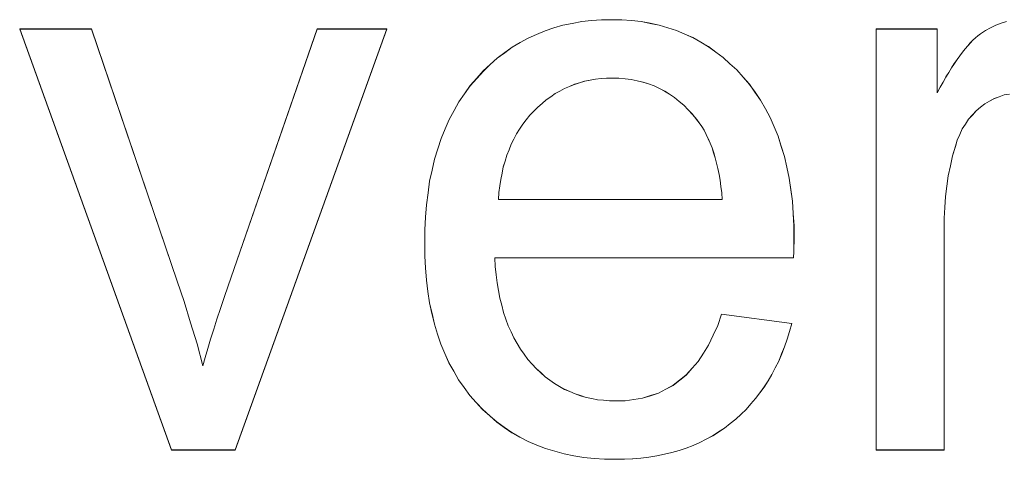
# Model space of a CAD drawing. Extents: x 229 to 926, y 37 to 878.
# Tile 81 of 194: x 333.85 to 338.09, y 799.52 to 801.41. Entities that reach past the tile are written whole.
import ezdxf

# ---------------------------------------------------------------- set-up
doc = ezdxf.new("R2010")
doc.units = 0
doc.layers.get('0').update_dxf_attribs({"lineweight": 13})
doc.layers.add('Beschriftung', color=7, linetype='Continuous', lineweight=25)
doc.layers.add('Beschriftung-A03ENJ5NI0', color=7, linetype='Continuous', lineweight=25)

# ---------------------------------------------------------------- blocks, each defined once
blk = doc.blocks.new('Referenz-A03ENJ5LI0', base_point=(255.7277, 65.704))
at = {"layer": 'Beschriftung', "color": 0, "lineweight": -2}
for p, q in [((336.1871, 801.39), (336.2276, 801.3979)), ((336.2276, 801.3979), (336.2681, 801.4058)), ((336.2681, 801.4058), (336.3106, 801.4097)), ((336.3106, 801.4097), (336.3532, 801.4136)), ((336.3532, 801.4136), (336.3978, 801.4136)), ((336.3978, 801.4136), (336.4411, 801.4136)), ((336.4411, 801.4136), (336.4824, 801.4098)), ((336.4824, 801.4098), (336.5236, 801.4058)), ((336.5236, 801.4058), (336.5629, 801.3981)), ((336.5629, 801.3981), (336.6022, 801.3904)), ((338.051, 801.3906), (338.0744, 801.3983)), ((338.0744, 801.3983), (338.0978, 801.4059)), ((334.502, 799.5614), (333.8485, 801.3736)), ((333.8485, 801.3736), (334.1571, 801.3736)), ((334.1571, 801.3736), (334.5266, 800.2884)), ((334.7457, 800.2679), (335.1287, 801.3736)), ((335.4291, 801.3736), (334.7766, 799.5614)), ((335.1287, 801.3736), (335.4291, 801.3736)), ((336.0739, 801.3505), (336.1103, 801.3663)), ((336.1103, 801.3663), (336.1487, 801.3781)), ((336.1487, 801.3781), (336.1871, 801.39)), ((336.6022, 801.3904), (336.6395, 801.3789)), ((336.6395, 801.3789), (336.6767, 801.3672)), ((336.6767, 801.3672), (336.7121, 801.3518)), ((336.7121, 801.3518), (336.7474, 801.3363)), ((337.536, 799.5614), (337.536, 801.3736)), ((337.536, 801.3736), (337.7992, 801.3736)), ((337.7992, 801.3736), (337.7992, 801.099)), ((337.9743, 801.3448), (337.9849, 801.3524)), ((337.9849, 801.3524), (338.0062, 801.3676)), ((338.0062, 801.3676), (338.0286, 801.3792)), ((338.0286, 801.3792), (338.051, 801.3906)), ((335.9691, 801.2954), (336.0033, 801.3151)), ((336.0033, 801.3151), (336.0376, 801.3348)), ((336.0376, 801.3348), (336.0739, 801.3505)), ((336.7474, 801.3363), (336.7807, 801.317)), ((336.7807, 801.317), (336.814, 801.2977)), ((337.9303, 801.3018), (337.9414, 801.3136)), ((337.9414, 801.3136), (337.9525, 801.3254)), ((337.9525, 801.3254), (337.9634, 801.335)), ((337.9634, 801.335), (337.9743, 801.3448)), ((335.9047, 801.248), (335.937, 801.2718)), ((335.937, 801.2718), (335.9691, 801.2954)), ((336.814, 801.2977), (336.8455, 801.2745)), ((336.8455, 801.2745), (336.8769, 801.2513)), ((337.8959, 801.2584), (337.9076, 801.2743)), ((337.9076, 801.2743), (337.9189, 801.288)), ((337.9189, 801.288), (337.9303, 801.3018)), ((335.8747, 801.2205), (335.9047, 801.248)), ((336.8769, 801.2513), (336.9061, 801.2242)), ((336.9061, 801.2242), (336.9356, 801.1972)), ((337.8606, 801.2068), (337.8725, 801.2248)), ((337.8725, 801.2248), (337.8843, 801.2426)), ((337.8843, 801.2426), (337.8959, 801.2584)), ((335.8166, 801.1613), (335.8446, 801.1928)), ((335.8446, 801.1928), (335.8747, 801.2205)), ((336.9356, 801.1972), (336.963, 801.1663)), ((337.8364, 801.167), (337.8485, 801.1869)), ((337.8485, 801.1869), (337.8606, 801.2068)), ((335.7885, 801.1298), (335.8166, 801.1613)), ((336.2586, 801.1422), (336.2365, 801.1355)), ((336.2808, 801.1488), (336.2586, 801.1422)), ((336.304, 801.1532), (336.2808, 801.1488)), ((336.3272, 801.1577), (336.304, 801.1532)), ((336.3514, 801.1599), (336.3272, 801.1577)), ((336.3756, 801.1621), (336.3514, 801.1599)), ((336.4008, 801.1621), (336.3756, 801.1621)), ((336.4287, 801.1621), (336.4008, 801.1621)), ((336.4551, 801.1593), (336.4287, 801.1621)), ((336.4817, 801.1565), (336.4551, 801.1593)), ((336.5069, 801.151), (336.4817, 801.1565)), ((336.5321, 801.1454), (336.5069, 801.151)), ((336.5561, 801.1371), (336.5321, 801.1454)), ((336.963, 801.1663), (336.9903, 801.1354)), ((337.8117, 801.1231), (337.8241, 801.145)), ((337.8241, 801.145), (337.8364, 801.167)), ((335.7641, 801.0951), (335.7885, 801.1298)), ((336.174, 801.1066), (336.1538, 801.0955)), ((336.1942, 801.1177), (336.174, 801.1066)), ((336.2153, 801.1266), (336.1942, 801.1177)), ((336.2365, 801.1355), (336.2153, 801.1266)), ((336.5801, 801.1287), (336.5561, 801.1371)), ((336.6027, 801.1176), (336.5801, 801.1287)), ((336.6254, 801.1065), (336.6027, 801.1176)), ((336.6467, 801.0926), (336.6254, 801.1065)), ((336.9903, 801.1354), (337.0143, 801.1013)), ((337.0143, 801.1013), (337.0383, 801.0673)), ((337.7992, 801.099), (337.8117, 801.1231)), ((335.7185, 801.0224), (335.7395, 801.0603)), ((335.7395, 801.0603), (335.7641, 801.0951)), ((336.1155, 801.0689), (336.0973, 801.0533)), ((336.1347, 801.0822), (336.1155, 801.0689)), ((336.1538, 801.0955), (336.1347, 801.0822)), ((336.668, 801.0786), (336.6467, 801.0926)), ((336.6881, 801.062), (336.668, 801.0786)), ((336.7082, 801.0453), (336.6881, 801.062)), ((337.0383, 801.0673), (337.0589, 801.0301)), ((338.0246, 801.0633), (338.0044, 801.0519)), ((338.0448, 801.0745), (338.0246, 801.0633)), ((338.0662, 801.0822), (338.0448, 801.0745)), ((338.0876, 801.0897), (338.0662, 801.0822)), ((338.1103, 801.0936), (338.0876, 801.0897)), ((335.6975, 800.9845), (335.7185, 801.0224)), ((336.062, 801.02), (336.0448, 801.0023)), ((336.0792, 801.0378), (336.062, 801.02)), ((336.0973, 801.0533), (336.0792, 801.0378)), ((336.7269, 801.0258), (336.7082, 801.0453)), ((336.7457, 801.0064), (336.7269, 801.0258)), ((337.0589, 801.0301), (337.0794, 800.9928)), ((337.9663, 801.0216), (337.9501, 801.0035)), ((337.9854, 801.0367), (337.9663, 801.0216)), ((338.0044, 801.0519), (337.9854, 801.0367)), ((335.68, 800.9434), (335.6975, 800.9845)), ((336.0296, 800.983), (336.0143, 800.9637)), ((336.0448, 801.0023), (336.0296, 800.983)), ((336.7631, 800.984), (336.7457, 801.0064)), ((336.7745, 800.9698), (336.7631, 800.984)), ((336.7848, 800.9536), (336.7745, 800.9698)), ((337.0794, 800.9928), (337.0966, 800.9525)), ((337.9339, 800.9855), (337.9202, 800.9644)), ((337.9501, 801.0035), (337.9339, 800.9855)), ((335.6625, 800.9022), (335.68, 800.9434)), ((336.001, 800.943), (335.9877, 800.9222)), ((336.0143, 800.9637), (336.001, 800.943)), ((336.795, 800.9375), (336.7848, 800.9536)), ((336.8042, 800.9196), (336.795, 800.9375)), ((337.0966, 800.9525), (337.1137, 800.9121)), ((337.9067, 800.9434), (337.8958, 800.9195)), ((337.9202, 800.9644), (337.9067, 800.9434)), ((335.6485, 800.8579), (335.6625, 800.9022)), ((335.9762, 800.8999), (335.9649, 800.8777)), ((335.9877, 800.9222), (335.9762, 800.8999)), ((336.8133, 800.9016), (336.8042, 800.9196)), ((336.8214, 800.8819), (336.8133, 800.9016)), ((337.1137, 800.9121), (337.1274, 800.8687)), ((337.885, 800.8955), (337.8769, 800.8687)), ((337.8958, 800.9195), (337.885, 800.8955)), ((335.6344, 800.8136), (335.6485, 800.8579)), ((335.9553, 800.8539), (335.9458, 800.8302)), ((335.9649, 800.8777), (335.9553, 800.8539)), ((336.8294, 800.8622), (336.8214, 800.8819)), ((336.8363, 800.8407), (336.8294, 800.8622)), ((337.1274, 800.8687), (337.1411, 800.8252)), ((337.8769, 800.8687), (337.8648, 800.8277)), ((335.624, 800.7661), (335.6344, 800.8136)), ((335.9383, 800.805), (335.9306, 800.7797)), ((335.9458, 800.8302), (335.9383, 800.805)), ((336.8432, 800.8192), (336.8363, 800.8407)), ((336.849, 800.7959), (336.8432, 800.8192)), ((337.1411, 800.8252), (337.1514, 800.7785)), ((337.8648, 800.8277), (337.8556, 800.7848)), ((335.6135, 800.7186), (335.624, 800.7661)), ((335.9306, 800.7797), (335.9251, 800.753)), ((336.8548, 800.7725), (336.849, 800.7959)), ((336.8594, 800.7475), (336.8548, 800.7725)), ((337.1514, 800.7785), (337.1616, 800.7319)), ((337.8556, 800.7848), (337.8465, 800.7419)), ((335.6065, 800.6679), (335.6135, 800.7186)), ((335.9194, 800.7262), (335.9157, 800.698)), ((335.9251, 800.753), (335.9194, 800.7262)), ((336.8642, 800.7224), (336.8594, 800.7475)), ((336.8677, 800.6956), (336.8642, 800.7224)), ((337.1616, 800.7319), (337.1685, 800.6821)), ((337.8465, 800.7419), (337.8404, 800.6972)), ((335.9157, 800.698), (335.9119, 800.6697)), ((336.8712, 800.6687), (336.8677, 800.6956)), ((337.1685, 800.6821), (337.1754, 800.6322)), ((337.8404, 800.6972), (337.8343, 800.6523)), ((335.5994, 800.6172), (335.6065, 800.6679)), ((335.9119, 800.6697), (335.9101, 800.64)), ((335.9101, 800.64), (336.8736, 800.64)), ((336.8736, 800.64), (336.8712, 800.6687)), ((337.1754, 800.6322), (337.1787, 800.5793)), ((337.8343, 800.6523), (337.8313, 800.6057)), ((335.596, 800.5633), (335.5994, 800.6172)), ((337.8313, 800.6057), (337.8283, 800.559)), ((335.5924, 800.5093), (335.596, 800.5633)), ((337.1787, 800.5793), (337.1822, 800.5265)), ((337.8283, 800.559), (337.8283, 800.5103)), ((335.5924, 800.4522), (335.5924, 800.5093)), ((337.1822, 800.5265), (337.1822, 800.4703)), ((337.8283, 800.5103), (337.8283, 799.5614)), ((337.1822, 800.4703), (337.1822, 800.4566)), ((335.5924, 800.3971), (335.5924, 800.4522)), ((337.1817, 800.4362), (337.1814, 800.4158)), ((337.1822, 800.4566), (337.1817, 800.4362)), ((335.5959, 800.3449), (335.5924, 800.3971)), ((337.1806, 800.3885), (335.8937, 800.3885)), ((335.8937, 800.3885), (335.8958, 800.3512)), ((337.1814, 800.4158), (337.1806, 800.3885)), ((335.5994, 800.2928), (335.5959, 800.3449)), ((335.8958, 800.3512), (335.8997, 800.3161)), ((335.6063, 800.2437), (335.5994, 800.2928)), ((335.8997, 800.3161), (335.9038, 800.281)), ((334.5266, 800.2884), (334.5567, 800.2005)), ((334.7284, 800.2176), (334.7457, 800.2679)), ((335.9038, 800.281), (335.9099, 800.248)), ((334.7128, 800.1709), (334.7284, 800.2176)), ((335.6132, 800.1947), (335.6063, 800.2437)), ((335.9099, 800.248), (335.9159, 800.2151)), ((335.9159, 800.2151), (335.924, 800.1844)), ((334.5567, 800.2005), (334.5843, 800.1092)), ((334.6972, 800.1241), (334.7128, 800.1709)), ((335.6236, 800.1488), (335.6132, 800.1947)), ((335.924, 800.1844), (335.932, 800.1536)), ((334.6837, 800.081), (334.6972, 800.1241)), ((335.634, 800.1028), (335.6236, 800.1488)), ((335.932, 800.1536), (335.942, 800.1251)), ((335.942, 800.1251), (335.9522, 800.0965)), ((336.8537, 800.0976), (336.8704, 800.1465)), ((336.8704, 800.1465), (337.1724, 800.1065)), ((334.5843, 800.1092), (334.6119, 800.0179)), ((334.6701, 800.038), (334.6837, 800.081)), ((335.6478, 800.0599), (335.634, 800.1028)), ((335.9522, 800.0965), (335.9641, 800.0701)), ((336.8341, 800.0554), (336.8537, 800.0976)), ((337.1724, 800.1065), (337.1635, 800.0717)), ((334.6584, 799.9985), (334.6701, 800.038)), ((335.6617, 800.017), (335.6478, 800.0599)), ((335.9641, 800.0701), (335.9762, 800.0437)), ((335.9762, 800.0437), (335.9903, 800.0196)), ((336.8146, 800.0133), (336.8341, 800.0554)), ((337.1527, 800.039), (337.1419, 800.0061)), ((337.1635, 800.0717), (337.1527, 800.039)), ((334.6119, 800.0179), (334.637, 799.9232)), ((334.6467, 799.9591), (334.6584, 799.9985)), ((335.679, 799.9772), (335.6617, 800.017)), ((335.9903, 800.0196), (336.0044, 799.9954)), ((336.0044, 799.9954), (336.0205, 799.9734)), ((336.792, 799.9777), (336.8146, 800.0133)), ((337.1419, 800.0061), (337.1291, 799.9752)), ((334.637, 799.9232), (334.6467, 799.9591)), ((335.6964, 799.9374), (335.679, 799.9772)), ((336.0205, 799.9734), (336.0365, 799.9514)), ((336.7694, 799.9421), (336.792, 799.9777)), ((337.1291, 799.9752), (337.1164, 799.9444)), ((335.7171, 799.9007), (335.6964, 799.9374)), ((336.0365, 799.9514), (336.0545, 799.9315)), ((336.0545, 799.9315), (336.0727, 799.9118)), ((336.0727, 799.9118), (336.0919, 799.8944)), ((336.7185, 799.8843), (336.744, 799.9133)), ((336.744, 799.9133), (336.7694, 799.9421)), ((337.1017, 799.9155), (337.0871, 799.8865)), ((337.1164, 799.9444), (337.1017, 799.9155)), ((335.7379, 799.864), (335.7171, 799.9007)), ((336.0919, 799.8944), (336.111, 799.877)), ((336.111, 799.877), (336.1314, 799.8622)), ((336.69, 799.8621), (336.7185, 799.8843)), ((337.0871, 799.8865), (337.0705, 799.8596)), ((335.7622, 799.8303), (335.7379, 799.864)), ((335.7864, 799.7967), (335.7622, 799.8303)), ((336.1314, 799.8622), (336.1517, 799.8474)), ((336.1517, 799.8474), (336.1731, 799.8349)), ((336.1731, 799.8349), (336.1945, 799.8226)), ((336.6302, 799.8231), (336.6615, 799.8398)), ((336.6615, 799.8398), (336.69, 799.8621)), ((337.054, 799.8326), (337.0355, 799.8076)), ((337.0705, 799.8596), (337.054, 799.8326)), ((335.8141, 799.7661), (335.7864, 799.7967)), ((336.1945, 799.8226), (336.2171, 799.8126)), ((336.2171, 799.8126), (336.2396, 799.8027)), ((336.2396, 799.8027), (336.2634, 799.7953)), ((336.2634, 799.7953), (336.287, 799.7879)), ((336.287, 799.7879), (336.3118, 799.7829)), ((336.3118, 799.7829), (336.3366, 799.7779)), ((336.4929, 799.7785), (336.5302, 799.7841)), ((336.5302, 799.7841), (336.5645, 799.7953)), ((336.5645, 799.7953), (336.5988, 799.8064)), ((336.5988, 799.8064), (336.6302, 799.8231)), ((337.0171, 799.7826), (336.9967, 799.7595)), ((337.0355, 799.8076), (337.0171, 799.7826)), ((335.8418, 799.7356), (335.8141, 799.7661)), ((336.3366, 799.7779), (336.3625, 799.7755)), ((336.3625, 799.7755), (336.3883, 799.773)), ((336.3883, 799.773), (336.4153, 799.773)), ((336.4153, 799.773), (336.4556, 799.773)), ((336.4556, 799.773), (336.4929, 799.7785)), ((336.9967, 799.7595), (336.9764, 799.7364)), ((335.872, 799.7087), (335.8418, 799.7356)), ((335.9021, 799.682), (335.872, 799.7087)), ((336.9542, 799.7153), (336.9319, 799.6942)), ((336.9764, 799.7364), (336.9542, 799.7153)), ((335.9347, 799.6591), (335.9021, 799.682)), ((335.9673, 799.6361), (335.9347, 799.6591)), ((336.8836, 799.6558), (336.8577, 799.639)), ((336.9077, 799.675), (336.8836, 799.6558)), ((336.9319, 799.6942), (336.9077, 799.675)), ((336.0024, 799.617), (335.9673, 799.6361)), ((336.0374, 799.5979), (336.0024, 799.617)), ((336.832, 799.6222), (336.8045, 799.6078)), ((336.8577, 799.639), (336.832, 799.6222)), ((336.075, 799.5826), (336.0374, 799.5979)), ((336.1124, 799.5673), (336.075, 799.5826)), ((336.7478, 799.5814), (336.7185, 799.5694)), ((336.7769, 799.5934), (336.7478, 799.5814)), ((336.8045, 799.6078), (336.7769, 799.5934)), ((334.7766, 799.5614), (334.502, 799.5614)), ((336.1524, 799.5559), (336.1124, 799.5673)), ((336.1923, 799.5444), (336.1524, 799.5559)), ((336.2348, 799.5368), (336.1923, 799.5444)), ((336.2771, 799.5291), (336.2348, 799.5368)), ((336.322, 799.5253), (336.2771, 799.5291)), ((336.5576, 799.5311), (336.5234, 799.5263)), ((336.5918, 799.5359), (336.5576, 799.5311)), ((336.6244, 799.5431), (336.5918, 799.5359)), ((336.6568, 799.5503), (336.6244, 799.5431)), ((336.6878, 799.5598), (336.6568, 799.5503)), ((336.7185, 799.5694), (336.6878, 799.5598)), ((337.8283, 799.5614), (337.536, 799.5614)), ((336.3668, 799.5215), (336.322, 799.5253)), ((336.4141, 799.5215), (336.3668, 799.5215)), ((336.4517, 799.5215), (336.4141, 799.5215)), ((336.4876, 799.5239), (336.4517, 799.5215)), ((336.5234, 799.5263), (336.4876, 799.5239))]:
    blk.add_line(p, q, dxfattribs=at)
blk = doc.blocks.new('Referenz-A03ENJ62I0', base_point=(255.7277, 65.7055))
at = {"layer": 'Beschriftung-A03ENJ5NI0', "color": 0, "lineweight": -2}
for p, q in [((336.1872, 801.3898), (336.2277, 801.3977)), ((336.2277, 801.3977), (336.2682, 801.4056)), ((336.2682, 801.4056), (336.3107, 801.4095)), ((336.3107, 801.4095), (336.3533, 801.4134)), ((336.3533, 801.4134), (336.398, 801.4134)), ((336.398, 801.4134), (336.4412, 801.4134)), ((336.4412, 801.4134), (336.4825, 801.4096)), ((336.4825, 801.4096), (336.5237, 801.4057)), ((336.5237, 801.4057), (336.563, 801.3979)), ((336.563, 801.3979), (336.6023, 801.3902)), ((338.0511, 801.3905), (338.0745, 801.3981)), ((338.0745, 801.3981), (338.0979, 801.4057)), ((334.5021, 799.5613), (333.8486, 801.3735)), ((333.8486, 801.3735), (334.1572, 801.3735)), ((334.1572, 801.3735), (334.5267, 800.2882)), ((334.7459, 800.2678), (335.1289, 801.3735)), ((335.4292, 801.3735), (334.7767, 799.5613)), ((335.1289, 801.3735), (335.4292, 801.3735)), ((336.074, 801.3503), (336.1104, 801.3661)), ((336.1104, 801.3661), (336.1488, 801.378)), ((336.1488, 801.378), (336.1872, 801.3898)), ((336.6023, 801.3902), (336.6396, 801.3787)), ((336.6396, 801.3787), (336.6768, 801.3671)), ((336.6768, 801.3671), (336.7122, 801.3516)), ((336.7122, 801.3516), (336.7475, 801.3362)), ((337.5361, 799.5613), (337.5361, 801.3735)), ((337.5361, 801.3735), (337.7993, 801.3735)), ((337.7993, 801.3735), (337.7993, 801.0988)), ((337.9744, 801.3446), (337.985, 801.3522)), ((337.985, 801.3522), (338.0063, 801.3675)), ((338.0063, 801.3675), (338.0287, 801.379)), ((338.0287, 801.379), (338.0511, 801.3905)), ((335.9692, 801.2952), (336.0034, 801.3149)), ((336.0034, 801.3149), (336.0377, 801.3346)), ((336.0377, 801.3346), (336.074, 801.3503)), ((336.7475, 801.3362), (336.7808, 801.3169)), ((336.7808, 801.3169), (336.8142, 801.2975)), ((337.9304, 801.3017), (337.9415, 801.3134)), ((337.9415, 801.3134), (337.9526, 801.3252)), ((337.9526, 801.3252), (337.9635, 801.3349)), ((337.9635, 801.3349), (337.9744, 801.3446)), ((335.9049, 801.2479), (335.9371, 801.2716)), ((335.9371, 801.2716), (335.9692, 801.2952)), ((336.8142, 801.2975), (336.8456, 801.2743)), ((336.8456, 801.2743), (336.877, 801.2511)), ((337.896, 801.2582), (337.9077, 801.2742)), ((337.9077, 801.2742), (337.919, 801.2879)), ((337.919, 801.2879), (337.9304, 801.3017)), ((335.8748, 801.2203), (335.9049, 801.2479)), ((336.877, 801.2511), (336.9063, 801.224)), ((336.9063, 801.224), (336.9357, 801.1971)), ((337.8607, 801.2067), (337.8726, 801.2246)), ((337.8726, 801.2246), (337.8844, 801.2424)), ((337.8844, 801.2424), (337.896, 801.2582)), ((335.8167, 801.1612), (335.8447, 801.1927)), ((335.8447, 801.1927), (335.8748, 801.2203)), ((336.9357, 801.1971), (336.9631, 801.1661)), ((337.8366, 801.1668), (337.8486, 801.1868)), ((337.8486, 801.1868), (337.8607, 801.2067)), ((335.7886, 801.1296), (335.8167, 801.1612)), ((336.2587, 801.142), (336.2366, 801.1353)), ((336.281, 801.1487), (336.2587, 801.142)), ((336.3041, 801.1531), (336.281, 801.1487)), ((336.3273, 801.1575), (336.3041, 801.1531)), ((336.3515, 801.1598), (336.3273, 801.1575)), ((336.3757, 801.162), (336.3515, 801.1598)), ((336.4009, 801.162), (336.3757, 801.162)), ((336.4288, 801.162), (336.4009, 801.162)), ((336.4552, 801.1591), (336.4288, 801.162)), ((336.4818, 801.1564), (336.4552, 801.1591)), ((336.507, 801.1508), (336.4818, 801.1564)), ((336.5322, 801.1453), (336.507, 801.1508)), ((336.5562, 801.137), (336.5322, 801.1453)), ((336.9631, 801.1661), (336.9904, 801.1352)), ((337.8118, 801.1229), (337.8242, 801.1448)), ((337.8242, 801.1448), (337.8366, 801.1668)), ((335.7642, 801.0949), (335.7886, 801.1296)), ((336.1741, 801.1064), (336.1539, 801.0954)), ((336.1943, 801.1175), (336.1741, 801.1064)), ((336.2154, 801.1265), (336.1943, 801.1175)), ((336.2366, 801.1353), (336.2154, 801.1265)), ((336.5802, 801.1286), (336.5562, 801.137)), ((336.6028, 801.1175), (336.5802, 801.1286)), ((336.6255, 801.1063), (336.6028, 801.1175)), ((336.6468, 801.0925), (336.6255, 801.1063)), ((336.9904, 801.1352), (337.0144, 801.1011)), ((337.0144, 801.1011), (337.0384, 801.0671)), ((337.7993, 801.0988), (337.8118, 801.1229)), ((335.7186, 801.0223), (335.7396, 801.0602)), ((335.7396, 801.0602), (335.7642, 801.0949)), ((336.1156, 801.0687), (336.0974, 801.0531)), ((336.1348, 801.082), (336.1156, 801.0687)), ((336.1539, 801.0954), (336.1348, 801.082)), ((336.6681, 801.0785), (336.6468, 801.0925)), ((336.6882, 801.0618), (336.6681, 801.0785)), ((336.7083, 801.0451), (336.6882, 801.0618)), ((337.0384, 801.0671), (337.059, 801.0299)), ((338.0247, 801.0631), (338.0045, 801.0517)), ((338.0449, 801.0744), (338.0247, 801.0631)), ((338.0663, 801.082), (338.0449, 801.0744)), ((338.0877, 801.0896), (338.0663, 801.082)), ((338.1104, 801.0934), (338.0877, 801.0896)), ((335.6976, 800.9844), (335.7186, 801.0223)), ((336.0621, 801.0199), (336.0449, 801.0021)), ((336.0793, 801.0376), (336.0621, 801.0199)), ((336.0974, 801.0531), (336.0793, 801.0376)), ((336.727, 801.0256), (336.7083, 801.0451)), ((336.7459, 801.0062), (336.727, 801.0256)), ((337.059, 801.0299), (337.0795, 800.9927)), ((337.9664, 801.0215), (337.9502, 801.0033)), ((337.9855, 801.0365), (337.9664, 801.0215)), ((338.0045, 801.0517), (337.9855, 801.0365)), ((335.6801, 800.9432), (335.6976, 800.9844)), ((336.0297, 800.9828), (336.0144, 800.9635)), ((336.0449, 801.0021), (336.0297, 800.9828)), ((336.7632, 800.9839), (336.7459, 801.0062)), ((336.7746, 800.9696), (336.7632, 800.9839)), ((336.7849, 800.9534), (336.7746, 800.9696)), ((337.0795, 800.9927), (337.0967, 800.9524)), ((337.934, 800.9853), (337.9204, 800.9643)), ((337.9502, 801.0033), (337.934, 800.9853)), ((335.6626, 800.9021), (335.6801, 800.9432)), ((336.0011, 800.9429), (335.9878, 800.922)), ((336.0144, 800.9635), (336.0011, 800.9429)), ((336.7951, 800.9374), (336.7849, 800.9534)), ((336.8043, 800.9194), (336.7951, 800.9374)), ((337.0967, 800.9524), (337.1138, 800.912)), ((337.9068, 800.9432), (337.8959, 800.9193)), ((337.9204, 800.9643), (337.9068, 800.9432)), ((335.6486, 800.8578), (335.6626, 800.9021)), ((335.9763, 800.8998), (335.965, 800.8776)), ((335.9878, 800.922), (335.9763, 800.8998)), ((336.8134, 800.9015), (336.8043, 800.9194)), ((336.8215, 800.8818), (336.8134, 800.9015)), ((337.1138, 800.912), (337.1275, 800.8685)), ((337.8851, 800.8953), (337.877, 800.8685)), ((337.8959, 800.9193), (337.8851, 800.8953)), ((335.6345, 800.8135), (335.6486, 800.8578)), ((335.9555, 800.8537), (335.9459, 800.8301)), ((335.965, 800.8776), (335.9555, 800.8537)), ((336.8295, 800.862), (336.8215, 800.8818)), ((336.8364, 800.8406), (336.8295, 800.862)), ((337.1275, 800.8685), (337.1412, 800.825)), ((337.877, 800.8685), (337.8649, 800.8276)), ((335.6241, 800.7659), (335.6345, 800.8135)), ((335.9384, 800.8049), (335.9307, 800.7795)), ((335.9459, 800.8301), (335.9384, 800.8049)), ((336.8433, 800.819), (336.8364, 800.8406)), ((336.8491, 800.7958), (336.8433, 800.819)), ((337.1412, 800.825), (337.1515, 800.7784)), ((337.8649, 800.8276), (337.8557, 800.7847)), ((335.6136, 800.7184), (335.6241, 800.7659)), ((335.9307, 800.7795), (335.9252, 800.7528)), ((336.8549, 800.7724), (336.8491, 800.7958)), ((336.8595, 800.7474), (336.8549, 800.7724)), ((337.1515, 800.7784), (337.1617, 800.7317)), ((337.8557, 800.7847), (337.8466, 800.7417)), ((335.6066, 800.6677), (335.6136, 800.7184)), ((335.9195, 800.7261), (335.9158, 800.6978)), ((335.9252, 800.7528), (335.9195, 800.7261)), ((336.8643, 800.7222), (336.8595, 800.7474)), ((336.8678, 800.6954), (336.8643, 800.7222)), ((337.1617, 800.7317), (337.1686, 800.6819)), ((337.8466, 800.7417), (337.8405, 800.697)), ((335.9158, 800.6978), (335.912, 800.6695)), ((336.8713, 800.6685), (336.8678, 800.6954)), ((337.1686, 800.6819), (337.1755, 800.6321)), ((337.8405, 800.697), (337.8344, 800.6521)), ((335.5996, 800.617), (335.6066, 800.6677)), ((335.912, 800.6695), (335.9102, 800.6398)), ((335.9102, 800.6398), (336.8737, 800.6398)), ((336.8737, 800.6398), (336.8713, 800.6685)), ((337.1755, 800.6321), (337.1788, 800.5792)), ((337.8344, 800.6521), (337.8314, 800.6055)), ((335.5961, 800.5631), (335.5996, 800.617)), ((337.8314, 800.6055), (337.8284, 800.5588)), ((335.5925, 800.5091), (335.5961, 800.5631)), ((337.1788, 800.5792), (337.1823, 800.5263)), ((337.8284, 800.5588), (337.8284, 800.5101)), ((335.5925, 800.4521), (335.5925, 800.5091)), ((337.1823, 800.5263), (337.1823, 800.4701)), ((337.8284, 800.5101), (337.8284, 799.5613)), ((337.1823, 800.4701), (337.1823, 800.4565)), ((335.5925, 800.3969), (335.5925, 800.4521)), ((337.1818, 800.4361), (337.1815, 800.4156)), ((337.1823, 800.4565), (337.1818, 800.4361)), ((335.596, 800.3448), (335.5925, 800.3969)), ((337.1807, 800.3883), (335.8938, 800.3883)), ((335.8938, 800.3883), (335.8959, 800.351)), ((337.1815, 800.4156), (337.1807, 800.3883)), ((335.5995, 800.2927), (335.596, 800.3448)), ((335.8959, 800.351), (335.8998, 800.3159)), ((335.6064, 800.2436), (335.5995, 800.2927)), ((335.8998, 800.3159), (335.9039, 800.2808)), ((334.5267, 800.2882), (334.5568, 800.2004)), ((334.7285, 800.2174), (334.7459, 800.2678)), ((335.9039, 800.2808), (335.91, 800.2479)), ((334.7129, 800.1707), (334.7285, 800.2174)), ((335.6133, 800.1946), (335.6064, 800.2436)), ((335.91, 800.2479), (335.916, 800.2149)), ((335.916, 800.2149), (335.9241, 800.1842)), ((334.5568, 800.2004), (334.5844, 800.1091)), ((334.6973, 800.124), (334.7129, 800.1707)), ((335.6237, 800.1487), (335.6133, 800.1946)), ((335.9241, 800.1842), (335.9321, 800.1534)), ((334.6838, 800.0809), (334.6973, 800.124)), ((335.6341, 800.1027), (335.6237, 800.1487)), ((335.9321, 800.1534), (335.9421, 800.1249)), ((335.9421, 800.1249), (335.9523, 800.0964)), ((336.8538, 800.0975), (336.8705, 800.1464)), ((336.8705, 800.1464), (337.1726, 800.1063)), ((334.5844, 800.1091), (334.612, 800.0178)), ((334.6702, 800.0378), (334.6838, 800.0809)), ((335.648, 800.0597), (335.6341, 800.1027)), ((335.9523, 800.0964), (335.9642, 800.0699)), ((336.8342, 800.0553), (336.8538, 800.0975)), ((337.1726, 800.1063), (337.1636, 800.0716)), ((334.6585, 799.9983), (334.6702, 800.0378)), ((335.6618, 800.0168), (335.648, 800.0597)), ((335.9642, 800.0699), (335.9763, 800.0436)), ((335.9763, 800.0436), (335.9904, 800.0194)), ((336.8147, 800.0131), (336.8342, 800.0553)), ((337.1528, 800.0388), (337.142, 800.0059)), ((337.1636, 800.0716), (337.1528, 800.0388)), ((334.612, 800.0178), (334.6372, 799.923)), ((334.6468, 799.9589), (334.6585, 799.9983)), ((335.6791, 799.977), (335.6618, 800.0168)), ((335.9904, 800.0194), (336.0045, 799.9953)), ((336.0045, 799.9953), (336.0206, 799.9733)), ((336.7921, 799.9776), (336.8147, 800.0131)), ((337.142, 800.0059), (337.1292, 799.9751)), ((334.6372, 799.923), (334.6468, 799.9589)), ((335.6965, 799.9372), (335.6791, 799.977)), ((336.0206, 799.9733), (336.0366, 799.9512)), ((336.7695, 799.9419), (336.7921, 799.9776)), ((337.1292, 799.9751), (337.1165, 799.9442)), ((335.7172, 799.9006), (335.6965, 799.9372)), ((336.0366, 799.9512), (336.0546, 799.9314)), ((336.0546, 799.9314), (336.0728, 799.9116)), ((336.0728, 799.9116), (336.092, 799.8942)), ((336.7186, 799.8841), (336.7441, 799.9131)), ((336.7441, 799.9131), (336.7695, 799.9419)), ((337.1018, 799.9153), (337.0872, 799.8863)), ((337.1165, 799.9442), (337.1018, 799.9153)), ((335.738, 799.8638), (335.7172, 799.9006)), ((336.092, 799.8942), (336.1112, 799.8769)), ((336.1112, 799.8769), (336.1315, 799.8621)), ((336.6901, 799.8619), (336.7186, 799.8841)), ((337.0872, 799.8863), (337.0706, 799.8595)), ((335.7623, 799.8301), (335.738, 799.8638)), ((335.7865, 799.7965), (335.7623, 799.8301)), ((336.1315, 799.8621), (336.1518, 799.8472)), ((336.1518, 799.8472), (336.1732, 799.8348)), ((336.1732, 799.8348), (336.1946, 799.8224)), ((336.6303, 799.8229), (336.6616, 799.8397)), ((336.6616, 799.8397), (336.6901, 799.8619)), ((337.0541, 799.8324), (337.0356, 799.8074)), ((337.0706, 799.8595), (337.0541, 799.8324)), ((335.8142, 799.7659), (335.7865, 799.7965)), ((336.1946, 799.8224), (336.2172, 799.8125)), ((336.2172, 799.8125), (336.2398, 799.8025)), ((336.2398, 799.8025), (336.2635, 799.7952)), ((336.2635, 799.7952), (336.2871, 799.7877)), ((336.2871, 799.7877), (336.3119, 799.7827)), ((336.3119, 799.7827), (336.3367, 799.7778)), ((336.493, 799.7784), (336.5303, 799.784)), ((336.5303, 799.784), (336.5646, 799.7951)), ((336.5646, 799.7951), (336.5989, 799.8063)), ((336.5989, 799.8063), (336.6303, 799.8229)), ((337.0172, 799.7825), (336.9968, 799.7594)), ((337.0356, 799.8074), (337.0172, 799.7825)), ((335.8419, 799.7354), (335.8142, 799.7659)), ((336.3367, 799.7778), (336.3626, 799.7754)), ((336.3626, 799.7754), (336.3884, 799.7729)), ((336.3884, 799.7729), (336.4154, 799.7729)), ((336.4154, 799.7729), (336.4557, 799.7729)), ((336.4557, 799.7729), (336.493, 799.7784)), ((336.9968, 799.7594), (336.9765, 799.7363)), ((335.8721, 799.7085), (335.8419, 799.7354)), ((335.9022, 799.6818), (335.8721, 799.7085)), ((336.9543, 799.7151), (336.932, 799.694)), ((336.9765, 799.7363), (336.9543, 799.7151)), ((335.9348, 799.6589), (335.9022, 799.6818)), ((335.9674, 799.636), (335.9348, 799.6589)), ((336.8837, 799.6556), (336.8579, 799.6388)), ((336.9078, 799.6748), (336.8837, 799.6556)), ((336.932, 799.694), (336.9078, 799.6748)), ((336.0025, 799.6169), (335.9674, 799.636)), ((336.0375, 799.5977), (336.0025, 799.6169)), ((336.8321, 799.6221), (336.8046, 799.6077)), ((336.8579, 799.6388), (336.8321, 799.6221)), ((336.0751, 799.5824), (336.0375, 799.5977)), ((336.1126, 799.5672), (336.0751, 799.5824)), ((336.7479, 799.5813), (336.7186, 799.5693)), ((336.777, 799.5933), (336.7479, 799.5813)), ((336.8046, 799.6077), (336.777, 799.5933)), ((334.7767, 799.5613), (334.5021, 799.5613)), ((336.1525, 799.5557), (336.1126, 799.5672)), ((336.1924, 799.5442), (336.1525, 799.5557)), ((336.2349, 799.5366), (336.1924, 799.5442)), ((336.2772, 799.529), (336.2349, 799.5366)), ((336.3221, 799.5251), (336.2772, 799.529)), ((336.5577, 799.5309), (336.5235, 799.5261)), ((336.5919, 799.5357), (336.5577, 799.5309)), ((336.6245, 799.5429), (336.5919, 799.5357)), ((336.6569, 799.5501), (336.6245, 799.5429)), ((336.6879, 799.5597), (336.6569, 799.5501)), ((336.7186, 799.5693), (336.6879, 799.5597)), ((337.8284, 799.5613), (337.5361, 799.5613)), ((336.3669, 799.5214), (336.3221, 799.5251)), ((336.4142, 799.5214), (336.3669, 799.5214)), ((336.4518, 799.5214), (336.4142, 799.5214)), ((336.4877, 799.5237), (336.4518, 799.5214)), ((336.5235, 799.5261), (336.4877, 799.5237))]:
    blk.add_line(p, q, dxfattribs=at)

msp = doc.modelspace()

# ---------------------------------------------------------------- block references
at = {"color": 251, "lineweight": 13, "ltscale": 0.13, "true_color": 0x606060}
for name, p in [('Referenz-A03ENJ5LI0', (255.7277, 65.704)), ('Referenz-A03ENJ62I0', (255.7277, 65.7055))]:
    msp.add_blockref(name, p, dxfattribs=at)

doc.saveas('drawing.dxf')
